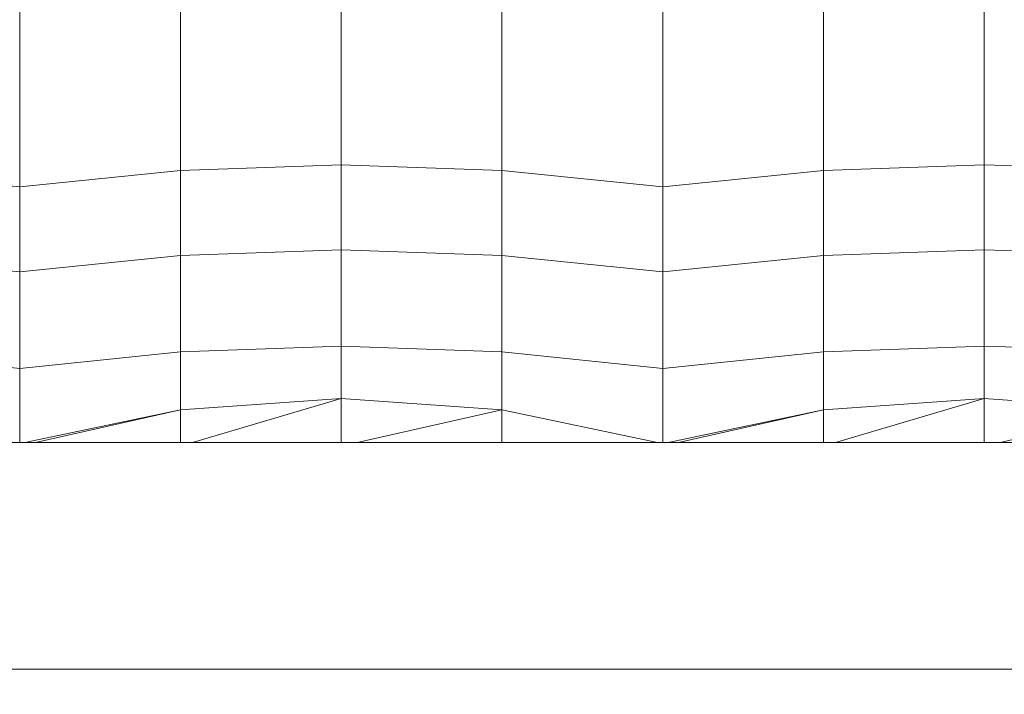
# Model space of a CAD drawing. Header units: millimetres. Extents: x -30280 to 100171, y -17460 to 4378.
# Tile 233 of 256: x 77567 to 77851, y -9442 to -9247. Entities that reach past the tile are written whole.
import ezdxf

# ---------------------------------------------------------------- set-up
doc = ezdxf.new("R2010")
doc.units = ezdxf.units.MM
doc.header["$MEASUREMENT"] = 0
doc.linetypes.add('Wipeout_Contour', pattern=[1000, 0, -1000])
doc.layers.add('Nuevo_09_EI_Mobiliari general', color=7, linetype='Continuous')
doc.layers.add('Nuevo_Ventanas Archicad', color=7, linetype='Continuous')
doc.layers.add('Nuevo_09_EI_Mobiliari general_Pluma_Nº__1', color=7, linetype='Continuous', lineweight=5)

# ---------------------------------------------------------------- blocks, each defined once
blk = doc.blocks.new('Elem Sección_288_3', base_point=(91863.52, -13459.98))
at = {"color": 254, "linetype": 'Wipeout_Contour', "lineweight": 0, "ltscale": 312388.177775}
blk.add_wipeout([(77520.16, -9270.03), (77520.16, -9290.84), (77566.66, -9295.63), (77566.66, -9274.18)], dxfattribs=at).dxf.layer = 'Nuevo_09_EI_Mobiliari general'
at = {"color": 254, "linetype": 'Wipeout_Contour', "lineweight": 0, "ltscale": 234443.095709}
blk.add_wipeout([(77568.18, -9369.55), (77571.26, -9369.55), (77613.16, -9360.11)], dxfattribs=at).dxf.layer = 'Nuevo_09_EI_Mobiliari general'
at = {"color": 254, "linetype": 'Wipeout_Contour', "lineweight": 0, "ltscale": 234997.082674}
blk.add_wipeout([(77754.18, -9369.55), (77757.26, -9369.55), (77799.16, -9360.11)], dxfattribs=at).dxf.layer = 'Nuevo_09_EI_Mobiliari general'
at = {"color": 254, "linetype": 'Wipeout_Contour', "lineweight": 0, "ltscale": 312399.069573}
blk.add_wipeout([(77520.16, -9290.84), (77520.16, -9315.45), (77566.66, -9320.24), (77566.66, -9295.63)], dxfattribs=at).dxf.layer = 'Nuevo_09_EI_Mobiliari general'
at = {"color": 254, "linetype": 'Wipeout_Contour', "lineweight": 0, "ltscale": 234486.827906}
blk.add_wipeout([(77613.16, -9360.11), (77571.26, -9369.55), (77613.16, -9369.55)], dxfattribs=at).dxf.layer = 'Nuevo_09_EI_Mobiliari general'
at = {"color": 254, "linetype": 'Wipeout_Contour', "lineweight": 0, "ltscale": 235040.816372}
blk.add_wipeout([(77757.26, -9369.55), (77799.16, -9369.55), (77799.16, -9360.11)], dxfattribs=at).dxf.layer = 'Nuevo_09_EI_Mobiliari general'
at = {"color": 254, "linetype": 'Wipeout_Contour', "lineweight": 0, "ltscale": 312572.86062}
blk.add_wipeout([(77566.66, -9274.18), (77566.66, -9295.63), (77613.16, -9290.84), (77613.16, -9270.03)], dxfattribs=at).dxf.layer = 'Nuevo_09_EI_Mobiliari general'
at = {"color": 254, "linetype": 'Wipeout_Contour', "lineweight": 0, "ltscale": 312411.596542}
blk.add_wipeout([(77520.16, -9315.45), (77520.16, -9343.33), (77566.66, -9348.12), (77566.66, -9320.24)], dxfattribs=at).dxf.layer = 'Nuevo_09_EI_Mobiliari general'
at = {"color": 254, "linetype": 'Wipeout_Contour', "lineweight": 0, "ltscale": 312754.598671}
blk.add_wipeout([(77613.16, -9360.11), (77613.16, -9369.55), (77616.66, -9369.55), (77659.66, -9356.83)], dxfattribs=at).dxf.layer = 'Nuevo_09_EI_Mobiliari general'
at = {"color": 254, "linetype": 'Wipeout_Contour', "lineweight": 0, "ltscale": 313493.256431}
blk.add_wipeout([(77845.66, -9356.83), (77799.16, -9360.11), (77799.16, -9369.55), (77802.66, -9369.55)], dxfattribs=at).dxf.layer = 'Nuevo_09_EI_Mobiliari general'
at = {"color": 254, "linetype": 'Wipeout_Contour', "lineweight": 0, "ltscale": 312756.122572}
blk.add_wipeout([(77613.16, -9270.03), (77613.16, -9290.84), (77659.66, -9289.21), (77659.66, -9268.61)], dxfattribs=at).dxf.layer = 'Nuevo_09_EI_Mobiliari general'
at = {"color": 254, "linetype": 'Wipeout_Contour', "lineweight": 0, "ltscale": 234623.842772}
blk.add_wipeout([(77616.66, -9369.55), (77659.66, -9369.55), (77659.66, -9356.83)], dxfattribs=at).dxf.layer = 'Nuevo_09_EI_Mobiliari general'
at = {"color": 254, "linetype": 'Wipeout_Contour', "lineweight": 0, "ltscale": 235177.83687}
blk.add_wipeout([(77802.66, -9369.55), (77845.66, -9369.55), (77845.66, -9356.83)], dxfattribs=at).dxf.layer = 'Nuevo_09_EI_Mobiliari general'
at = {"color": 254, "linetype": 'Wipeout_Contour', "lineweight": 0, "ltscale": 312560.595804}
blk.add_wipeout([(77566.66, -9243.14), (77566.66, -9274.18), (77613.16, -9270.03), (77613.16, -9239.92)], dxfattribs=at).dxf.layer = 'Nuevo_09_EI_Mobiliari general'
at = {"color": 254, "linetype": 'Wipeout_Contour', "lineweight": 0, "ltscale": 312940.808535}
blk.add_wipeout([(77659.66, -9268.61), (77659.66, -9289.21), (77706.16, -9290.84), (77706.16, -9270.03)], dxfattribs=at).dxf.layer = 'Nuevo_09_EI_Mobiliari general'
at = {"color": 254, "linetype": 'Wipeout_Contour', "lineweight": 0, "ltscale": 312583.746029}
blk.add_wipeout([(77566.66, -9295.63), (77566.66, -9320.24), (77613.16, -9315.45), (77613.16, -9290.84)], dxfattribs=at).dxf.layer = 'Nuevo_09_EI_Mobiliari general'
at = {"color": 254, "linetype": 'Wipeout_Contour', "lineweight": 0, "ltscale": 312940.325249}
blk.add_wipeout([(77659.66, -9356.83), (77659.66, -9369.55), (77664.26, -9369.55), (77706.16, -9360.11)], dxfattribs=at).dxf.layer = 'Nuevo_09_EI_Mobiliari general'
at = {"color": 254, "linetype": 'Wipeout_Contour', "lineweight": 0, "ltscale": 313678.989365}
blk.add_wipeout([(77892.16, -9360.11), (77845.66, -9356.83), (77845.66, -9369.55), (77850.26, -9369.55)], dxfattribs=at).dxf.layer = 'Nuevo_09_EI_Mobiliari general'
at = {"layer": 'Nuevo_09_EI_Mobiliari general_Pluma_Nº__1', "color": 7, "linetype": 'Continuous', "lineweight": 5}
for p, q in [((77566.66, -9243.14), (77566.66, -9274.18)), ((77566.66, -9274.18), (77566.66, -9295.63)), ((77520.16, -9290.84), (77566.66, -9295.63))]:
    blk.add_line(p, q, dxfattribs=at)
at = {"color": 254, "linetype": 'Wipeout_Contour', "lineweight": 0, "ltscale": 312744.118095}
blk.add_wipeout([(77613.16, -9239.92), (77613.16, -9270.03), (77659.66, -9268.61), (77659.66, -9238.82)], dxfattribs=at).dxf.layer = 'Nuevo_09_EI_Mobiliari general'
at = {"color": 254, "linetype": 'Wipeout_Contour', "lineweight": 0, "ltscale": 313126.916003}
blk.add_wipeout([(77706.16, -9270.03), (77706.16, -9290.84), (77752.66, -9295.63), (77752.66, -9274.18)], dxfattribs=at).dxf.layer = 'Nuevo_09_EI_Mobiliari general'
at = {"color": 254, "linetype": 'Wipeout_Contour', "lineweight": 0, "ltscale": 312766.894065}
blk.add_wipeout([(77613.16, -9290.84), (77613.16, -9315.45), (77659.66, -9313.82), (77659.66, -9289.21)], dxfattribs=at).dxf.layer = 'Nuevo_09_EI_Mobiliari general'
at = {"color": 254, "linetype": 'Wipeout_Contour', "lineweight": 0, "ltscale": 234763.819764}
blk.add_wipeout([(77664.26, -9369.55), (77706.16, -9369.55), (77706.16, -9360.11)], dxfattribs=at).dxf.layer = 'Nuevo_09_EI_Mobiliari general'
at = {"color": 254, "linetype": 'Wipeout_Contour', "lineweight": 0, "ltscale": 235317.817714}
blk.add_wipeout([(77850.26, -9369.55), (77892.16, -9369.55), (77892.16, -9360.11)], dxfattribs=at).dxf.layer = 'Nuevo_09_EI_Mobiliari general'
at = {"layer": 'Nuevo_09_EI_Mobiliari general_Pluma_Nº__1', "color": 7, "linetype": 'Continuous', "lineweight": 5}
for p, q in [((77613.16, -9239.92), (77613.16, -9270.03)), ((77613.16, -9270.03), (77613.16, -9290.84)), ((77566.66, -9295.63), (77613.16, -9290.84))]:
    blk.add_line(p, q, dxfattribs=at)
at = {"color": 254, "linetype": 'Wipeout_Contour', "lineweight": 0, "ltscale": 312928.811181}
blk.add_wipeout([(77659.66, -9238.82), (77659.66, -9268.61), (77706.16, -9270.03), (77706.16, -9239.92)], dxfattribs=at).dxf.layer = 'Nuevo_09_EI_Mobiliari general'
at = {"color": 254, "linetype": 'Wipeout_Contour', "lineweight": 0, "ltscale": 312951.573656}
blk.add_wipeout([(77659.66, -9289.21), (77659.66, -9313.82), (77706.16, -9315.45), (77706.16, -9290.84)], dxfattribs=at).dxf.layer = 'Nuevo_09_EI_Mobiliari general'
at = {"color": 254, "linetype": 'Wipeout_Contour', "lineweight": 0, "ltscale": 234851.073805}
blk.add_wipeout([(77706.16, -9360.11), (77706.16, -9369.55), (77751.14, -9369.55)], dxfattribs=at).dxf.layer = 'Nuevo_09_EI_Mobiliari general'
at = {"layer": 'Nuevo_09_EI_Mobiliari general_Pluma_Nº__1', "color": 7, "linetype": 'Continuous', "lineweight": 5}
for p, q in [((77659.66, -9238.82), (77659.66, -9268.61)), ((77659.66, -9268.61), (77659.66, -9289.21)), ((77613.16, -9290.84), (77659.66, -9289.21))]:
    blk.add_line(p, q, dxfattribs=at)
at = {"color": 254, "linetype": 'Wipeout_Contour', "lineweight": 0, "ltscale": 313137.782106}
blk.add_wipeout([(77706.16, -9290.84), (77706.16, -9315.45), (77752.66, -9320.24), (77752.66, -9295.63)], dxfattribs=at).dxf.layer = 'Nuevo_09_EI_Mobiliari general'
at = {"color": 254, "linetype": 'Wipeout_Contour', "lineweight": 0, "ltscale": 313276.459434}
blk.add_wipeout([(78112.66, -9435.2), (78112.66, -9369.55), (77392.66, -9369.55), (77392.66, -9435.2)], dxfattribs=at).dxf.layer = 'Nuevo_09_EI_Mobiliari general'
at = {"layer": 'Nuevo_09_EI_Mobiliari general_Pluma_Nº__1', "color": 7, "linetype": 'Continuous', "lineweight": 5}
blk.add_line((77659.66, -9289.21), (77706.16, -9290.84), dxfattribs=at)
at = {"color": 254, "linetype": 'Wipeout_Contour', "lineweight": 0, "ltscale": 313311.605075}
blk.add_wipeout([(77752.66, -9274.18), (77752.66, -9295.63), (77799.16, -9290.84), (77799.16, -9270.03)], dxfattribs=at).dxf.layer = 'Nuevo_09_EI_Mobiliari general'
at = {"color": 254, "linetype": 'Wipeout_Contour', "lineweight": 0, "ltscale": 390551.403611}
blk.add_wipeout([(77566.66, -9348.12), (77520.16, -9343.33), (77520.16, -9360.11), (77565.14, -9369.55), (77566.66, -9369.55)], dxfattribs=at).dxf.layer = 'Nuevo_09_EI_Mobiliari general'
at = {"color": 254, "linetype": 'Wipeout_Contour', "lineweight": 0, "ltscale": 4072879.375199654}
blk.add_wipeout([(77376.66, -9439.34), (77376.66, -9508.54), (77392.66, -9508.54), (77392.66, -9446.58), (77442.66, -9446.58), (77442.66, -9445.52), (77490.35, -9445.52), (77490.35, -9446.58), (77524.42, -9446.58), (77524.42, -9445.52), (77572.11, -9445.52), (77572.11, -9446.58), (77606.18, -9446.58), (77606.18, -9445.52), (77653.87, -9445.52), (77653.87, -9446.58), (77687.93, -9446.58), (77687.93, -9445.52), (77735.63, -9445.52), (77735.63, -9446.58), (77769.69, -9446.58), (77769.69, -9445.52), (77817.39, -9445.52), (77817.39, -9446.58), (77851.45, -9446.58), (77851.45, -9445.52), (77899.14, -9445.52), (77899.14, -9446.58), (77933.21, -9446.58), (77933.21, -9445.52), (77980.9, -9445.52), (77980.9, -9446.58), (78014.97, -9446.58), (78014.97, -9445.52), (78062.66, -9445.52), (78062.66, -9446.58), (78112.66, -9446.58), (78112.66, -9508.54), (78128.66, -9508.54), (78128.66, -9439.34), (78128.11, -9438.27), (78126.52, -9437.27), (78123.97, -9436.41), (78120.66, -9435.75), (78116.8, -9435.34), (78112.66, -9435.2), (77392.66, -9435.2), (77388.52, -9435.34), (77384.66, -9435.75), (77381.35, -9436.41), (77378.8, -9437.27), (77377.21, -9438.27)], dxfattribs=at).dxf.layer = 'Nuevo_09_EI_Mobiliari general'
at = {"layer": 'Nuevo_09_EI_Mobiliari general_Pluma_Nº__1', "color": 7, "linetype": 'Continuous', "lineweight": 5}
blk.add_line((78112.66, -9435.2), (77392.66, -9435.2), dxfattribs=at)
at = {"color": 254, "linetype": 'Wipeout_Contour', "lineweight": 0, "ltscale": 313114.673001}
blk.add_wipeout([(77706.16, -9239.92), (77706.16, -9270.03), (77752.66, -9274.18), (77752.66, -9243.14)], dxfattribs=at).dxf.layer = 'Nuevo_09_EI_Mobiliari general'
at = {"color": 254, "linetype": 'Wipeout_Contour', "lineweight": 0, "ltscale": 313494.876598}
blk.add_wipeout([(77799.16, -9270.03), (77799.16, -9290.84), (77845.66, -9289.21), (77845.66, -9268.61)], dxfattribs=at).dxf.layer = 'Nuevo_09_EI_Mobiliari general'
at = {"color": 254, "linetype": 'Wipeout_Contour', "lineweight": 0, "ltscale": 312596.265599}
blk.add_wipeout([(77566.66, -9320.24), (77566.66, -9348.12), (77613.16, -9343.33), (77613.16, -9315.45)], dxfattribs=at).dxf.layer = 'Nuevo_09_EI_Mobiliari general'
at = {"layer": 'Nuevo_09_EI_Mobiliari general_Pluma_Nº__1', "color": 7, "linetype": 'Continuous', "lineweight": 5}
for p, q in [((77706.16, -9239.92), (77706.16, -9270.03)), ((77706.16, -9270.03), (77706.16, -9290.84)), ((77566.66, -9295.63), (77566.66, -9320.24)), ((77520.16, -9315.45), (77566.66, -9320.24))]:
    blk.add_line(p, q, dxfattribs=at)
at = {"color": 254, "linetype": 'Wipeout_Contour', "lineweight": 0, "ltscale": 313299.369179}
blk.add_wipeout([(77752.66, -9243.14), (77752.66, -9274.18), (77799.16, -9270.03), (77799.16, -9239.92)], dxfattribs=at).dxf.layer = 'Nuevo_09_EI_Mobiliari general'
at = {"color": 254, "linetype": 'Wipeout_Contour', "lineweight": 0, "ltscale": 313679.568767}
blk.add_wipeout([(77845.66, -9268.61), (77845.66, -9289.21), (77892.16, -9290.84), (77892.16, -9270.03)], dxfattribs=at).dxf.layer = 'Nuevo_09_EI_Mobiliari general'
at = {"color": 254, "linetype": 'Wipeout_Contour', "lineweight": 0, "ltscale": 312779.40199}
blk.add_wipeout([(77613.16, -9315.45), (77613.16, -9343.33), (77659.66, -9341.7), (77659.66, -9313.82)], dxfattribs=at).dxf.layer = 'Nuevo_09_EI_Mobiliari general'
at = {"layer": 'Nuevo_09_EI_Mobiliari general_Pluma_Nº__1', "color": 7, "linetype": 'Continuous', "lineweight": 5}
for p, q in [((77752.66, -9243.14), (77752.66, -9274.18)), ((77613.16, -9290.84), (77613.16, -9315.45)), ((77566.66, -9320.24), (77613.16, -9315.45))]:
    blk.add_line(p, q, dxfattribs=at)
at = {"color": 254, "linetype": 'Wipeout_Contour', "lineweight": 0, "ltscale": 313482.900411}
blk.add_wipeout([(77799.16, -9239.92), (77799.16, -9270.03), (77845.66, -9268.61), (77845.66, -9238.82)], dxfattribs=at).dxf.layer = 'Nuevo_09_EI_Mobiliari general'
at = {"color": 254, "linetype": 'Wipeout_Contour', "lineweight": 0, "ltscale": 312964.074199}
blk.add_wipeout([(77659.66, -9313.82), (77659.66, -9341.7), (77706.16, -9343.33), (77706.16, -9315.45)], dxfattribs=at).dxf.layer = 'Nuevo_09_EI_Mobiliari general'
at = {"color": 254, "linetype": 'Wipeout_Contour', "lineweight": 0, "ltscale": 390740.009471}
blk.add_wipeout([(77566.66, -9348.12), (77566.66, -9369.55), (77568.18, -9369.55), (77613.16, -9360.11), (77613.16, -9343.33)], dxfattribs=at).dxf.layer = 'Nuevo_09_EI_Mobiliari general'
at = {"layer": 'Nuevo_09_EI_Mobiliari general_Pluma_Nº__1', "color": 7, "linetype": 'Continuous', "lineweight": 5}
for p, q in [((77799.16, -9239.92), (77799.16, -9270.03)), ((77659.66, -9289.21), (77659.66, -9313.82)), ((77613.16, -9315.45), (77659.66, -9313.82)), ((77566.66, -9320.24), (77566.66, -9348.12)), ((77520.16, -9343.33), (77566.66, -9348.12)), ((77566.66, -9348.12), (77566.66, -9369.55))]:
    blk.add_line(p, q, dxfattribs=at)
at = {"color": 254, "linetype": 'Wipeout_Contour', "lineweight": 0, "ltscale": 313667.59967}
blk.add_wipeout([(77845.66, -9238.82), (77845.66, -9268.61), (77892.16, -9270.03), (77892.16, -9239.92)], dxfattribs=at).dxf.layer = 'Nuevo_09_EI_Mobiliari general'
at = {"color": 254, "linetype": 'Wipeout_Contour', "lineweight": 0, "ltscale": 313150.279524}
blk.add_wipeout([(77706.16, -9315.45), (77706.16, -9343.33), (77752.66, -9348.12), (77752.66, -9320.24)], dxfattribs=at).dxf.layer = 'Nuevo_09_EI_Mobiliari general'
at = {"color": 254, "linetype": 'Wipeout_Contour', "lineweight": 0, "ltscale": 312789.860186}
blk.add_wipeout([(77613.16, -9343.33), (77613.16, -9360.11), (77659.66, -9356.83), (77659.66, -9341.7)], dxfattribs=at).dxf.layer = 'Nuevo_09_EI_Mobiliari general'
at = {"layer": 'Nuevo_09_EI_Mobiliari general_Pluma_Nº__1', "color": 7, "linetype": 'Continuous', "lineweight": 5}
for p, q in [((77845.66, -9238.82), (77845.66, -9268.61)), ((77706.16, -9290.84), (77706.16, -9315.45)), ((77613.16, -9315.45), (77613.16, -9343.33)), ((77659.66, -9313.82), (77706.16, -9315.45)), ((77566.66, -9348.12), (77613.16, -9343.33)), ((77613.16, -9343.33), (77613.16, -9360.11)), ((77568.18, -9369.55), (77613.16, -9360.11)), ((77571.26, -9369.55), (77613.16, -9360.11)), ((77613.16, -9369.55), (77613.16, -9360.11))]:
    blk.add_line(p, q, dxfattribs=at)
at = {"color": 254, "linetype": 'Wipeout_Contour', "lineweight": 0, "ltscale": 313322.464819}
blk.add_wipeout([(77752.66, -9295.63), (77752.66, -9320.24), (77799.16, -9315.45), (77799.16, -9290.84)], dxfattribs=at).dxf.layer = 'Nuevo_09_EI_Mobiliari general'
at = {"color": 254, "linetype": 'Wipeout_Contour', "lineweight": 0, "ltscale": 312974.526107}
blk.add_wipeout([(77659.66, -9341.7), (77659.66, -9356.83), (77706.16, -9360.11), (77706.16, -9343.33)], dxfattribs=at).dxf.layer = 'Nuevo_09_EI_Mobiliari general'
at = {"layer": 'Nuevo_09_EI_Mobiliari general_Pluma_Nº__1', "color": 7, "linetype": 'Continuous', "lineweight": 5}
for p, q in [((77752.66, -9274.18), (77752.66, -9295.63)), ((77706.16, -9290.84), (77752.66, -9295.63)), ((77659.66, -9313.82), (77659.66, -9341.7)), ((77613.16, -9343.33), (77659.66, -9341.7)), ((77659.66, -9341.7), (77659.66, -9356.83)), ((77613.16, -9360.11), (77659.66, -9356.83)), ((77616.66, -9369.55), (77659.66, -9356.83)), ((77659.66, -9369.55), (77659.66, -9356.83))]:
    blk.add_line(p, q, dxfattribs=at)
at = {"color": 254, "linetype": 'Wipeout_Contour', "lineweight": 0, "ltscale": 313505.622709}
blk.add_wipeout([(77799.16, -9290.84), (77799.16, -9315.45), (77845.66, -9313.82), (77845.66, -9289.21)], dxfattribs=at).dxf.layer = 'Nuevo_09_EI_Mobiliari general'
at = {"color": 254, "linetype": 'Wipeout_Contour', "lineweight": 0, "ltscale": 391474.720802}
blk.add_wipeout([(77752.66, -9348.12), (77706.16, -9343.33), (77706.16, -9360.11), (77751.14, -9369.55), (77752.66, -9369.55)], dxfattribs=at).dxf.layer = 'Nuevo_09_EI_Mobiliari general'
at = {"layer": 'Nuevo_09_EI_Mobiliari general_Pluma_Nº__1', "color": 7, "linetype": 'Continuous', "lineweight": 5}
for p, q in [((77799.16, -9270.03), (77799.16, -9290.84)), ((77752.66, -9295.63), (77799.16, -9290.84)), ((77706.16, -9315.45), (77706.16, -9343.33)), ((77659.66, -9341.7), (77706.16, -9343.33)), ((77706.16, -9343.33), (77706.16, -9360.11)), ((77659.66, -9356.83), (77706.16, -9360.11)), ((77664.26, -9369.55), (77706.16, -9360.11)), ((77706.16, -9369.55), (77706.16, -9360.11)), ((77706.16, -9360.11), (77751.14, -9369.55))]:
    blk.add_line(p, q, dxfattribs=at)
at = {"color": 254, "linetype": 'Wipeout_Contour', "lineweight": 0, "ltscale": 313690.308535}
blk.add_wipeout([(77845.66, -9289.21), (77845.66, -9313.82), (77892.16, -9315.45), (77892.16, -9290.84)], dxfattribs=at).dxf.layer = 'Nuevo_09_EI_Mobiliari general'
at = {"color": 254, "linetype": 'Wipeout_Contour', "lineweight": 0, "ltscale": 313334.954873}
blk.add_wipeout([(77752.66, -9320.24), (77752.66, -9348.12), (77799.16, -9343.33), (77799.16, -9315.45)], dxfattribs=at).dxf.layer = 'Nuevo_09_EI_Mobiliari general'
at = {"layer": 'Nuevo_09_EI_Mobiliari general_Pluma_Nº__1', "color": 7, "linetype": 'Continuous', "lineweight": 5}
for p, q in [((77845.66, -9268.61), (77845.66, -9289.21)), ((77799.16, -9290.84), (77845.66, -9289.21)), ((77845.66, -9289.21), (77892.16, -9290.84)), ((77752.66, -9295.63), (77752.66, -9320.24)), ((77706.16, -9315.45), (77752.66, -9320.24))]:
    blk.add_line(p, q, dxfattribs=at)
at = {"color": 254, "linetype": 'Wipeout_Contour', "lineweight": 0, "ltscale": 313518.101162}
blk.add_wipeout([(77799.16, -9315.45), (77799.16, -9343.33), (77845.66, -9341.7), (77845.66, -9313.82)], dxfattribs=at).dxf.layer = 'Nuevo_09_EI_Mobiliari general'
at = {"layer": 'Nuevo_09_EI_Mobiliari general_Pluma_Nº__1', "color": 7, "linetype": 'Continuous', "lineweight": 5}
for p in [(77799.16, -9290.84), (77752.66, -9320.24)]:
    blk.add_line(p, (77799.16, -9315.45), dxfattribs=at)
at = {"color": 254, "linetype": 'Wipeout_Contour', "lineweight": 0, "ltscale": 313702.779642}
blk.add_wipeout([(77845.66, -9313.82), (77845.66, -9341.7), (77892.16, -9343.33), (77892.16, -9315.45)], dxfattribs=at).dxf.layer = 'Nuevo_09_EI_Mobiliari general'
at = {"color": 254, "linetype": 'Wipeout_Contour', "lineweight": 0, "ltscale": 391663.333119}
blk.add_wipeout([(77752.66, -9348.12), (77752.66, -9369.55), (77754.18, -9369.55), (77799.16, -9360.11), (77799.16, -9343.33)], dxfattribs=at).dxf.layer = 'Nuevo_09_EI_Mobiliari general'
at = {"layer": 'Nuevo_09_EI_Mobiliari general_Pluma_Nº__1', "color": 7, "linetype": 'Continuous', "lineweight": 5}
for p, q in [((77845.66, -9289.21), (77845.66, -9313.82)), ((77799.16, -9315.45), (77845.66, -9313.82)), ((77845.66, -9313.82), (77892.16, -9315.45)), ((77752.66, -9320.24), (77752.66, -9348.12)), ((77706.16, -9343.33), (77752.66, -9348.12)), ((77752.66, -9348.12), (77752.66, -9369.55)), ((78112.66, -9369.55), (77392.66, -9369.55))]:
    blk.add_line(p, q, dxfattribs=at)
at = {"color": 254, "linetype": 'Wipeout_Contour', "lineweight": 0, "ltscale": 313528.534717}
blk.add_wipeout([(77799.16, -9343.33), (77799.16, -9360.11), (77845.66, -9356.83), (77845.66, -9341.7)], dxfattribs=at).dxf.layer = 'Nuevo_09_EI_Mobiliari general'
at = {"layer": 'Nuevo_09_EI_Mobiliari general_Pluma_Nº__1', "color": 7, "linetype": 'Continuous', "lineweight": 5}
for p, q in [((77799.16, -9315.45), (77799.16, -9343.33)), ((77752.66, -9348.12), (77799.16, -9343.33)), ((77799.16, -9343.33), (77799.16, -9360.11)), ((77754.18, -9369.55), (77799.16, -9360.11)), ((77757.26, -9369.55), (77799.16, -9360.11)), ((77799.16, -9369.55), (77799.16, -9360.11))]:
    blk.add_line(p, q, dxfattribs=at)
at = {"color": 254, "linetype": 'Wipeout_Contour', "lineweight": 0, "ltscale": 313713.206938}
blk.add_wipeout([(77845.66, -9341.7), (77845.66, -9356.83), (77892.16, -9360.11), (77892.16, -9343.33)], dxfattribs=at).dxf.layer = 'Nuevo_09_EI_Mobiliari general'
at = {"layer": 'Nuevo_09_EI_Mobiliari general_Pluma_Nº__1', "color": 7, "linetype": 'Continuous', "lineweight": 5}
for p, q in [((77845.66, -9313.82), (77845.66, -9341.7)), ((77799.16, -9343.33), (77845.66, -9341.7)), ((77845.66, -9341.7), (77892.16, -9343.33)), ((77845.66, -9341.7), (77845.66, -9356.83)), ((77799.16, -9360.11), (77845.66, -9356.83)), ((77802.66, -9369.55), (77845.66, -9356.83)), ((77845.66, -9369.55), (77845.66, -9356.83)), ((77845.66, -9356.83), (77892.16, -9360.11)), ((77850.26, -9369.55), (77892.16, -9360.11))]:
    blk.add_line(p, q, dxfattribs=at)
blk = doc.blocks.new('Elem Sección_318_3', base_point=(91863.52, -13459.98))
at = {"color": 254, "linetype": 'Wipeout_Contour', "lineweight": 0, "ltscale": 7743803.953411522}
blk.add_wipeout([(75508.49, -9759.98), (75581.36, -9759.98), (75581.36, -9572.72), (75565.36, -9572.72), (75565.36, -9465.33), (75565.36, -9427.32), (75565.36, -9115.01), (75565.36, -9105.4), (75565.36, -9059.76), (75565.91, -9055.67), (75567.51, -9051.85), (75569.36, -9049.46), (75569.36, -9047.89), (75570.94, -9047.89), (75573.36, -9046.05), (75577.22, -9044.47), (75581.36, -9043.93), (76301.36, -9043.93), (76305.5, -9044.47), (76309.36, -9046.05), (76311.78, -9047.89), (76313.36, -9047.89), (76313.36, -9049.46), (76315.22, -9051.85), (76316.82, -9055.67), (76317.36, -9059.76), (76317.36, -9105.4), (76317.36, -9115.01), (76317.36, -9467.64), (76317.36, -9482.6), (76317.36, -9501.04), (76317.36, -9508.54), (76317.36, -9572.72), (76301.36, -9572.72), (76301.36, -9759.98), (76480.4, -9759.98), (76480.4, -9572.72), (76464.4, -9572.72), (76464.4, -9059.76), (76464.95, -9055.67), (76466.54, -9051.85), (76468.4, -9049.46), (76468.4, -9047.89), (76469.98, -9047.89), (76472.4, -9046.05), (76476.26, -9044.47), (76480.4, -9043.93), (77200.4, -9043.93), (77204.54, -9044.47), (77208.4, -9046.05), (77210.82, -9047.89), (77212.4, -9047.89), (77212.4, -9049.46), (77214.26, -9051.85), (77215.86, -9055.67), (77216.4, -9059.76), (77216.4, -9467.64), (77216.4, -9501.04), (77216.4, -9572.72), (77200.4, -9572.72), (77200.4, -9759.98), (77392.66, -9759.98), (77392.66, -9572.72), (77376.66, -9572.72), (77376.66, -9508.54), (77376.66, -9501.04), (77376.66, -9482.6), (77376.66, -9443.87), (77376.66, -9115.01), (77376.66, -9105.4), (77376.66, -9059.76), (77377.21, -9055.67), (77378.8, -9051.85), (77380.66, -9049.46), (77380.66, -9047.89), (77382.24, -9047.89), (77384.66, -9046.05), (77388.52, -9044.47), (77392.66, -9043.93), (78112.66, -9043.93), (78116.8, -9044.47), (78120.66, -9046.05), (78123.08, -9047.89), (78124.66, -9047.89), (78124.66, -9049.46), (78126.52, -9051.85), (78128.11, -9055.67), (78128.66, -9059.76), (78128.66, -9105.4), (78128.66, -9115.01), (78128.66, -9443.87), (78128.66, -9482.6), (78128.66, -9501.04), (78128.66, -9508.54), (78128.66, -9572.72), (78112.66, -9572.72), (78112.66, -9759.98), (78598.47, -9759.98), (78598.47, -7749.98), (75508.49, -7749.98)], dxfattribs=at).dxf.layer = 'Nuevo_Ventanas Archicad'

msp = doc.modelspace()

# ---------------------------------------------------------------- block references
at = {"layer": 'Nuevo_09_EI_Mobiliari general', "lineweight": 0}
msp.add_blockref('Elem Sección_288_3', (91863.52, -13459.98), dxfattribs=at)

# ---------------------------------------------------------------- next in the draw order: block references
at = {"layer": 'Nuevo_Ventanas Archicad', "lineweight": 0}
msp.add_blockref('Elem Sección_318_3', (91863.52, -13459.98), dxfattribs=at)

doc.saveas('drawing.dxf')
